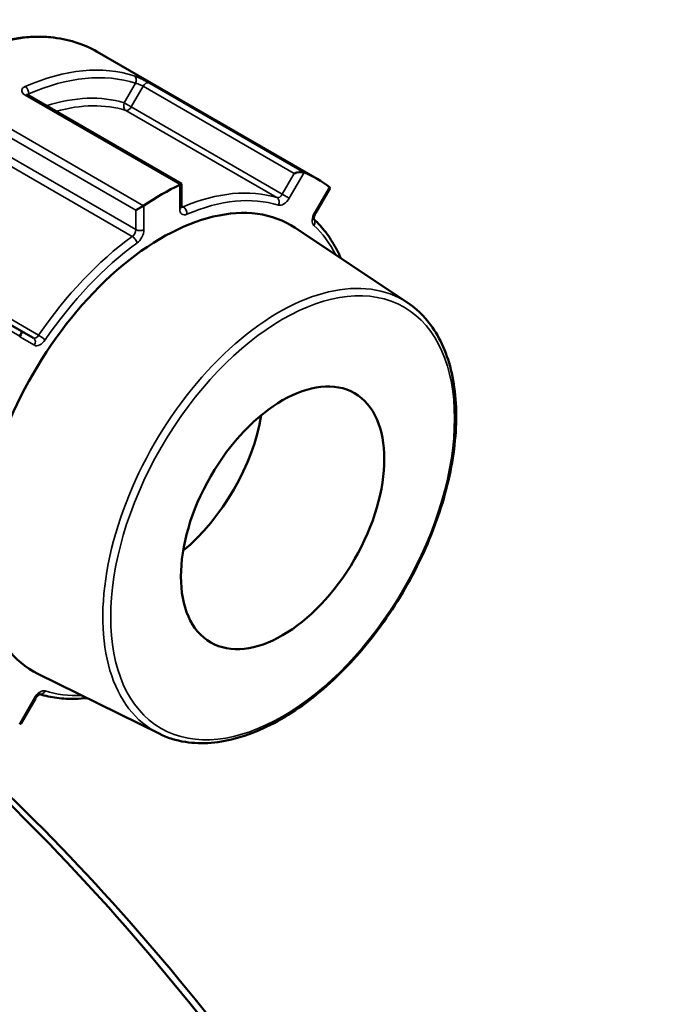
# Model space of a CAD drawing. Header units: millimetres. Extents: x 0 to 893, y 0 to 988.
# Tile 21 of 21: x 798 to 854, y 847 to 933. Entities that reach past the tile are written whole.
import ezdxf

# ---------------------------------------------------------------- set-up
doc = ezdxf.new("R2010")
doc.units = ezdxf.units.MM
doc.layers.add('Visible (ANSI)', color=7, linetype='Continuous', lineweight=50)
doc.layers.add('Visible Narrow (ANSI)', color=7, linetype='Continuous', lineweight=35)

msp = doc.modelspace()

# ---------------------------------------------------------------- linework, layer by layer
at = {"layer": 'Visible (ANSI)'}
for p, q in [((824.144, 919.029), (805.01, 930.076)), ((812.346, 918.6), (798.972, 926.321)), ((812.228, 918.532), (812.346, 918.6)), ((812.346, 916.62), (812.346, 918.6)), ((823.992, 916.042), (825.232, 918.19)), ((809.058, 916.701), (808.381, 916.311)), ((832.008, 908.265), (822.24, 914.774)), ((798.436, 905.812), (785.312, 913.389)), ((799.472, 905.214), (798.436, 905.812)), ((810.398, 870.835), (799.877, 876.041)), ((798.415, 871.742), (799.655, 873.889))]:
    msp.add_line(p, q, dxfattribs=at)
for centre, major_axis, ratio, start_param, end_param in [((822.395, 919.356), (-0.651, -0.174), 0.317837, 3.532447, 5.020129), ((810.644, 895.647), (13.5, 23.383), 0.57735, 6.201613, 6.364757), ((810.644, 895.647), (13.5, 23.383), 0.57735, 0.703826, 0.86697), ((824.595, 918.086), (0.651, 0.174), 0.317837, 5.975445, 6.507811), ((810.644, 895.647), (-11.189, -19.38), 0.57735, 3.104526, 6.320252), ((798.186, 905.379), (0.25, 0.433), 0.239146, 4.795504, 6.283185), ((810.644, 895.647), (-6.25, -10.825), 0.57735, 0.99632, 2.145272), ((798.186, 872.345), (-0.174, 0.651), 0.317837, 2.916967, 3.449333)]:
    msp.add_ellipse(centre, major_axis=major_axis, ratio=ratio, start_param=start_param, end_param=end_param, dxfattribs=at)
msp.add_ellipse((821.137, 889.588), major_axis=(6.25, 10.825), ratio=0.57735, dxfattribs=at)
for points, knots in [([(778.01, 883.311), (776.569, 884.143), (775.356, 885.363), (773.486, 888.464), (772.841, 890.359), (772.187, 894.648), (772.191, 897.051), (772.852, 902.102), (773.511, 904.749), (775.414, 910.016), (776.657, 912.634), (779.599, 917.583), (781.299, 919.912), (784.986, 924.05), (786.974, 925.857), (791.047, 928.767), (793.131, 929.868), (797.188, 931.237), (799.161, 931.506), (802.443, 931.196), (803.804, 930.772), (805.01, 930.076)], [3.926991, 3.926991, 3.926991, 3.926991, 4.235668, 4.235668, 4.551962, 4.551962, 4.874536, 4.874536, 5.197579, 5.197579, 5.520093, 5.520093, 5.842405, 5.842405, 6.16498, 6.16498, 6.488081, 6.488081, 6.810272, 6.810272, 7.068583, 7.068583, 7.068583, 7.068583]), ([(798.972, 926.321), (798.953, 926.332), (798.938, 926.343), (798.916, 926.36), (798.909, 926.367), (798.905, 926.371), (798.904, 926.372), (798.904, 926.372)], [0, 0, 0, 0, 0.01571871, 0.01571871, 0.03143742, 0.03143742, 0.03792785, 0.03792785, 0.03792785, 0.03792785]), ([(812.355, 916.545), (812.355, 916.545), (812.355, 916.545), (812.353, 916.551), (812.351, 916.559), (812.347, 916.583), (812.346, 916.6), (812.346, 916.62)], [4.3319005, 4.3319005, 4.3319005, 4.3319005, 4.3982297, 4.3982297, 4.5553093, 4.5553093, 4.712389, 4.712389, 4.712389, 4.712389]), ([(823.861, 915.52), (823.861, 915.52), (823.861, 915.52), (823.861, 915.521), (823.857, 915.53), (823.853, 915.564), (823.851, 915.587), (823.853, 915.645), (823.858, 915.68), (823.874, 915.761), (823.887, 915.807), (823.922, 915.905), (823.945, 915.956), (823.979, 916.019), (823.985, 916.031), (823.992, 916.042)], [4.3319, 4.3319, 4.3319, 4.3319, 4.345739, 4.345739, 4.561744, 4.561744, 4.760951, 4.760951, 4.971376, 4.971376, 5.198971, 5.198971, 5.440924, 5.440924, 5.497787, 5.497787, 5.497787, 5.497787]), ([(826.2, 912.135), (826.063, 912.448), (825.916, 912.751), (825.495, 913.526), (825.203, 913.979), (824.568, 914.809), (824.226, 915.187), (823.858, 915.53)], [5.0942492, 5.0942492, 5.0942492, 5.0942492, 5.1574807, 5.1574807, 5.2622659, 5.2622659, 5.3651756, 5.3651756, 5.3651756, 5.3651756]), ([(832.008, 908.265), (833.119, 907.525), (834.039, 906.482), (835.436, 903.882), (835.898, 902.309), (836.309, 898.783), (836.247, 896.821), (835.6, 892.729), (835.016, 890.599), (833.387, 886.387), (832.344, 884.306), (829.905, 880.399), (828.51, 878.573), (825.503, 875.357), (823.892, 873.968), (820.608, 871.769), (818.935, 870.96), (815.696, 870.022), (814.129, 869.89), (811.879, 870.242), (811.109, 870.484), (810.398, 870.835)], [0.822465, 0.822465, 0.822465, 0.822465, 1.128675, 1.128675, 1.445382, 1.445382, 1.768854, 1.768854, 2.09259, 2.09259, 2.415681, 2.415681, 2.738586, 2.738586, 3.061883, 3.061883, 3.385803, 3.385803, 3.707937, 3.707937, 3.889924, 3.889924, 3.889924, 3.889924]), ([(799.655, 873.889), (799.684, 873.94), (799.718, 873.989), (799.787, 874.077), (799.823, 874.115), (799.89, 874.178), (799.922, 874.202), (799.976, 874.237), (799.998, 874.248), (800.029, 874.261), (800.039, 874.263), (800.042, 874.263), (800.042, 874.263), (800.042, 874.263)], [5.497787, 5.497787, 5.497787, 5.497787, 5.746839, 5.746839, 5.99095, 5.99095, 6.221046, 6.221046, 6.432559, 6.432559, 6.631789, 6.631789, 6.663674, 6.663674, 6.663674, 6.663674]), ([(800.031, 874.261), (800.512, 874.114), (801.011, 874.007), (802.048, 873.871), (802.585, 873.845), (803.467, 873.868), (803.803, 873.892), (804.142, 873.931)], [2.488806, 2.488806, 2.488806, 2.488806, 2.5917157, 2.5917157, 2.696501, 2.696501, 2.7597324, 2.7597324, 2.7597324, 2.7597324]), ([(796.405, 865.722), (804.465, 857.935), (812.164, 849.059), (826.109, 829.934), (832.342, 819.681), (842.983, 798.213), (847.23, 786.984), (852.373, 766.957), (853.63, 758.034), (853.695, 749.914), (853.727, 745.853), (853.463, 741.993), (852.348, 734.76), (851.497, 731.386), (849.229, 725.203), (847.811, 722.392), (844.442, 717.398), (842.49, 715.214), (838.968, 712.252), (837.553, 711.261), (836.055, 710.396)], [-2.771769, -2.771769, -2.771769, -2.771769, -2.451266, -2.451266, -2.12797, -2.12797, -1.782127, -1.782127, -1.48064, -1.48064, -1.48064, -1.329897, -1.329897, -1.179154, -1.179154, -1.02841, -1.02841, -0.877667, -0.877667, -0.786689, -0.786689, -0.786689, -0.786689]), ([(853.697, 751.033), (853.697, 751.299), (853.696, 751.565), (853.693, 751.832), (853.616, 759.817), (852.367, 768.586), (847.291, 788.255), (843.108, 799.274), (832.647, 820.332), (826.526, 830.383), (812.602, 849.45), (804.76, 858.427), (796.556, 866.244)], [1.470557, 1.470557, 1.470557, 1.470557, 1.48064, 1.48064, 1.48064, 1.782127, 1.782127, 2.12797, 2.12797, 2.451266, 2.451266, 2.783005, 2.783005, 2.783005, 2.783005])]:
    msp.add_open_spline(points, degree=3, knots=knots, dxfattribs=at)
for points in [[(822.999, 919.587), (822.992, 919.59), (822.984, 919.593), (822.975, 919.596)], [(812.228, 918.532), (812.219, 918.526), (812.209, 918.521), (812.2, 918.517)], [(825.217, 918.302), (825.211, 918.307), (825.205, 918.311), (825.199, 918.316)], [(809.088, 916.72), (809.079, 916.714), (809.068, 916.708), (809.058, 916.701)], [(798.31, 905.356), (798.303, 905.344), (798.296, 905.332), (798.289, 905.32)], [(798.289, 871.707), (798.296, 871.704), (798.303, 871.701), (798.31, 871.698)]]:
    msp.add_open_spline(points, degree=3, dxfattribs=at)
at = {"layer": 'Visible Narrow (ANSI)'}
for p, q in [((808.366, 927.337), (807.381, 925.632)), ((822.975, 919.596), (809.499, 927.377)), ((799.076, 926.262), (799.076, 926.417)), ((807.985, 925.284), (809.021, 927.078)), ((809.021, 927.078), (822.145, 919.501)), ((798.751, 926.312), (812.228, 918.532)), ((807.985, 925.284), (807.381, 925.632)), ((807.52, 924.98), (820.644, 917.403)), ((821.109, 917.707), (807.985, 925.284)), ((795.257, 923.888), (808.381, 916.311)), ((809.058, 916.701), (795.581, 924.482)), ((808.381, 914.62), (795.257, 922.197)), ((794.95, 921.614), (808.074, 914.037)), ((821.712, 917.358), (822.999, 919.587)), ((822.145, 919.501), (821.109, 917.707)), ((812.2, 918.517), (812.2, 916.416)), ((825.199, 918.316), (823.912, 916.088)), ((821.712, 917.358), (821.109, 917.707)), ((808.381, 916.311), (808.381, 914.62)), ((809.088, 914.62), (809.088, 916.72)), ((812.507, 916.597), (812.346, 916.69)), ((823.992, 916.042), (823.912, 916.088)), ((784.834, 913.136), (798.31, 905.356)), ((799.937, 905.448), (786.813, 913.025)), ((798.289, 905.32), (799.575, 904.577)), ((799.575, 873.935), (798.289, 871.707)), ((799.575, 873.935), (799.655, 873.889))]:
    msp.add_line(p, q, dxfattribs=at)
for centre, major_axis, ratio, start_param, end_param in [((791.51, 906.694), (-13.5, -23.383), 0.57735, 3.141593, 6.283185), ((796.459, 903.836), (13.5, 23.383), 0.57735, 0.12105, 0.664348), ((796.813, 903.632), (13.25, 22.95), 0.57735, 0.12105, 0.664348), ((808.012, 927.541), (0.155, 0.475), 0.810522, 4.543248, 6.114044), ((809.271, 926.933), (0.25, 0.433), 0.57735, 0.083115, 1.570796), ((798.722, 926.621), (0.2, -0.458), 0.642843, 0.853709, 2.424505), ((798.722, 925.888), (0.25, 0.433), 0.57735, 0, 0.702284), ((796.813, 903.632), (12.273, 21.258), 0.57735, 0.130736, 0.565195), ((797.166, 903.428), (12.023, 20.825), 0.57735, 0.130736, 0.531509), ((807.735, 925.428), (-0.148, -0.478), 0.809529, 4.530074, 6.10087), ((807.735, 925.428), (-0.25, -0.433), 0.57735, 0.130736, 1.570796), ((810.29, 895.851), (12.023, 20.825), 0.57735, 0.130736, 0.654662), ((810.644, 895.647), (11.773, 20.392), 0.57735, 0.130736, 0.654662), ((820.859, 917.851), (-0.25, -0.433), 0.57735, 0.130736, 1.570796), ((820.428, 916.955), (0.148, 0.478), 0.809529, 4.530074, 6.10087), ((821.212, 917.647), (-0.5, -0.866), 0.57735, 0.130736, 1.570796), ((811.846, 916.62), (0.5, 0), 0.57735, 5.497787, 6.283185), ((812.907, 916.824), (-0.5, -0.866), 0.57735, 5.497787, 6.937847), ((812.553, 917.028), (-0.25, -0.433), 0.57735, 0.167906, 0.654662), ((812.461, 916.166), (0.196, -0.46), 0.647689, 0.859892, 2.430688), ((824.412, 915.799), (-0.5, -0.866), 0.57735, 4.712389, 6.152449), ((823.498, 915.183), (0.34, 0.367), 0.809529, 4.894704, 6.210322), ((808.028, 914.415), (-0.25, -0.433), 0.57735, 0.916134, 2.356194), ((808.735, 914.824), (0.5, 0), 0.57735, 3.926991, 5.497787), ((808.381, 914.211), (0.5, 0.866), 0.57735, 4.057727, 5.497787), ((810.644, 895.647), (11.773, 20.392), 0.57735, 5.929701, 6.152449), ((810.29, 895.851), (-12.023, -20.825), 0.57735, 4.057727, 4.581653), ((808.12, 913.659), (-0.295, 0.404), 0.497158, 3.869636, 5.440433), ((810.644, 895.647), (11.773, 20.392), 0.57735, 0.916134, 1.44006), ((820.802, 889.782), (10.812, 18.728), 0.57735, 6.246119, 9.461844), ((799.722, 905.647), (-0.25, -0.433), 0.57735, 0, 1.44006), ((799.222, 904.781), (0.25, 0.433), 0.816497, 4.712389, 6.283185), ((800.075, 905.443), (-0.5, -0.866), 0.57735, 0, 1.44006), ((800.152, 905.248), (0.413, -0.282), 0.106442, 0.619526, 2.190322), ((800.075, 873.646), (0.5, 0.866), 0.57735, 0.130736, 1.570796), ((800.152, 874.747), (-0.148, -0.478), 0.809529, 0.072863, 1.388481), ((810.644, 895.647), (-11.773, -20.392), 0.57735, 0.130736, 0.353484)]:
    msp.add_ellipse(centre, major_axis=major_axis, ratio=ratio, start_param=start_param, end_param=end_param, dxfattribs=at)
msp.add_ellipse((821.137, 889.588), major_axis=(10.563, 18.295), ratio=0.57735, dxfattribs=at)
for points, knots in [([(809.499, 927.377), (809.463, 927.397), (809.426, 927.419), (809.221, 927.533), (809.026, 927.636), (808.693, 927.799), (808.553, 927.863), (808.356, 927.944), (808.288, 927.97), (808.23, 927.989)], [-0.1575142, -0.1575142, -0.1575142, -0.1575142, -0.1423732, -0.1423732, -0.0790962, -0.0790962, -0.0304216, -0.0304216, 0, 0, 0, 0]), ([(808.366, 927.337), (808.397, 927.333), (808.434, 927.326), (808.538, 927.298), (808.611, 927.272), (808.782, 927.202), (808.881, 927.154), (808.984, 927.098), (809.003, 927.088), (809.021, 927.078)], [0, 0, 0, 0, 0.0304216, 0.0304216, 0.0790962, 0.0790962, 0.1423732, 0.1423732, 0.1575142, 0.1575142, 0.1575142, 0.1575142]), ([(798.765, 927.051), (798.735, 927.038), (798.707, 927.024), (798.571, 926.944), (798.498, 926.861), (798.453, 926.7), (798.462, 926.627), (798.526, 926.501), (798.569, 926.447), (798.663, 926.368), (798.705, 926.339), (798.751, 926.312)], [-0.1575128, -0.1575128, -0.1575128, -0.1575128, -0.1449795, -0.1449795, -0.0918884, -0.0918884, -0.0510491, -0.0510491, -0.0196343, -0.0196343, 0, 0, 0, 0]), ([(798.948, 926.336), (798.966, 926.362), (798.995, 926.385), (799.047, 926.408), (799.061, 926.413), (799.076, 926.417)], [0.10621909, 0.10621909, 0.10621909, 0.10621909, 0.14497947, 0.14497947, 0.15751281, 0.15751281, 0.15751281, 0.15751281])]:
    msp.add_open_spline(points, degree=3, knots=knots, dxfattribs=at)

doc.saveas('drawing.dxf')
